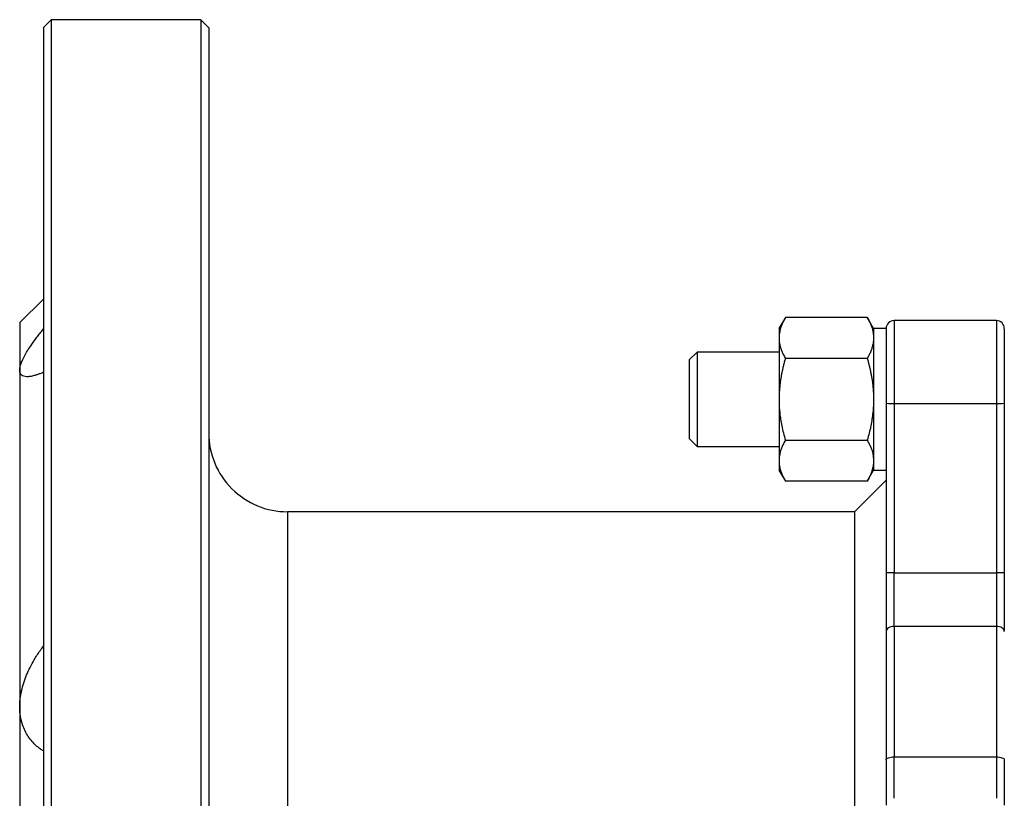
# Model space of a CAD drawing. Header units: millimetres. Extents: x -175 to 298, y -118 to 164.
# Tile 9 of 12: x -175 to -50, y 19 to 118. Entities that reach past the tile are written whole.
import ezdxf

# ---------------------------------------------------------------- set-up
doc = ezdxf.new("R2010")
doc.units = ezdxf.units.MM

msp = doc.modelspace()

# ---------------------------------------------------------------- linework, layer by layer
at = {"color": 7, "linetype": 'Continuous', "lineweight": 25}
for p, q in [((-171, 117.5), (-172.01, 116.49)), ((-150.99, 116.49), (-152, 117.5)), ((-151.99, 117.5), (-171, 117.5)), ((-172, 82), (-175.01, 78.99)), ((-77.79, 79.68), (-78.61, 78.27)), ((-67.4, 79.67), (-77.8, 79.67)), ((-66.6, 78.28), (-67.41, 79.68)), ((-50.99, 79.28), (-64, 79.28)), ((-65, 78.28), (-66.6, 78.28)), ((-89, 75.29), (-90.01, 74.28)), ((-78.6, 75.28), (-89, 75.28)), ((-67.4, 74.48), (-77.8, 74.48)), ((-65, 68.76), (-65, 47.28)), ((-50, 68.76), (-50, 47.28)), ((-51, 68.71), (-64, 68.71)), ((-64, 68.71), (-64, 47.23)), ((-51, 68.71), (-51, 47.23)), ((-90.01, 64.29), (-89, 63.28)), ((-77.8, 64.09), (-67.4, 64.09)), ((-89, 63.28), (-78.6, 63.28)), ((-78.61, 60.29), (-77.79, 58.88)), ((-67.41, 58.88), (-66.6, 60.28)), ((-66.6, 60.28), (-65, 60.28)), ((-67.4, 58.89), (-77.8, 58.89)), ((-65, 59.01), (-69.01, 54.99)), ((-69, 55), (-141, 55)), ((-64, 47.23), (-51, 47.23)), ((-51, 40.43), (-64, 40.43)), ((-64, 23.86), (-51, 23.86))]:
    msp.add_line(p, q, dxfattribs=at)
for centre, radius, start, end in [((-64, 78.28), 1, 89.6761, 180), ((-51, 78.28), 1, 0, 90), ((-141, 65), 10, 180, 270.0238)]:
    msp.add_arc(centre, radius, start, end, dxfattribs=at)
for points, knots in [([(-172, 116.5), (-172, 116.5), (-172, 115.75), (-172, 112.77), (-172, 110.55), (-172, 104.71), (-172, 101.1), (-172, 92.63), (-172, 87.77), (-172, 76.99), (-172, 71.06), (-172, 58.38), (-172, 51.63), (-172, 37.54), (-172, 30.21), (-172, 15.25), (-172, 7.62), (-172, -7.62), (-172, -15.25), (-172, -30.21), (-172, -37.54), (-172, -51.63), (-172, -58.38), (-172, -71.06), (-172, -76.99), (-172, -87.77), (-172, -92.63), (-172, -101.1), (-172, -104.71), (-172, -110.55), (-172, -112.77), (-172, -115.75), (-172, -116.5), (-172, -116.5)], [0, 0, 0, 0, 0.0625, 0.0625, 0.125, 0.125, 0.1875, 0.1875, 0.25, 0.25, 0.3125, 0.3125, 0.375, 0.375, 0.4375, 0.4375, 0.5, 0.5, 0.5625, 0.5625, 0.625, 0.625, 0.6875, 0.6875, 0.75, 0.75, 0.8125, 0.8125, 0.875, 0.875, 0.9375, 0.9375, 1, 1, 1, 1]), ([(-171, 117.5), (-171, 117.5), (-171, 116.74), (-171, 113.74), (-171, 111.5), (-171, 105.61), (-171, 101.97), (-171, 93.43), (-171, 88.52), (-171, 77.65), (-171, 71.67), (-171, 58.89), (-171, 52.07), (-171, 37.86), (-171, 30.47), (-171, 15.38), (-171, 7.69), (-171, 0)], [0, 0, 0, 0, 0.125, 0.125, 0.25, 0.25, 0.375, 0.375, 0.5, 0.5, 0.625, 0.625, 0.75, 0.75, 0.875, 0.875, 1, 1, 1, 1]), ([(-152, 117.5), (-152, 117.5), (-152, 116.74), (-152, 113.74), (-152, 111.5), (-152, 105.61), (-152, 101.97), (-152, 93.43), (-152, 88.52), (-152, 77.65), (-152, 71.67), (-152, 58.89), (-152, 52.07), (-152, 37.86), (-152, 30.47), (-152, 15.38), (-152, 7.69), (-152, 0)], [0, 0, 0, 0, 0.125, 0.125, 0.25, 0.25, 0.375, 0.375, 0.5, 0.5, 0.625, 0.625, 0.75, 0.75, 0.875, 0.875, 1, 1, 1, 1]), ([(-151, 116.5), (-151, 116.5), (-151, 116.5), (-151, 116.48), (-151, 116.46), (-151, 116.43), (-151, 116.39), (-151, 116.33), (-151, 116.27), (-151, 116.2), (-151, 116.13), (-151, 116.04), (-151, 115.79), (-151, 115.29), (-151, 114.31), (-151, 113.05), (-151, 111.53), (-151, 109.73), (-151, 106.99), (-151, 102.91), (-151, 97.02), (-151, 90.2), (-151, 82.51), (-151, 74.03), (-151, 64.83), (-151, 55.01), (-151, 44.65), (-151, 33.87), (-151, 22.76), (-151, 11.44), (-151, 0), (-151, -11.44), (-151, -22.76), (-151, -33.87), (-151, -44.65), (-151, -55.01), (-151, -64.83), (-151, -74.03), (-151, -82.51), (-151, -90.2), (-151, -97.02), (-151, -102.91), (-151, -106.99), (-151, -109.73), (-151, -111.53), (-151, -113.05), (-151, -114.31), (-151, -115.29), (-151, -115.83), (-151, -116.12), (-151, -116.26), (-151, -116.37), (-151, -116.44), (-151, -116.49), (-151, -116.5), (-151, -116.5)], [0, 0, 0, 0, 0.002843, 0.005686, 0.008527, 0.011368, 0.014209, 0.01705, 0.01989, 0.022732, 0.025573, 0.028416, 0.03126, 0.046888, 0.062517, 0.078145, 0.093774, 0.109401, 0.125031, 0.156278, 0.187526, 0.218773, 0.25002, 0.281268, 0.312515, 0.343763, 0.37501, 0.406258, 0.437505, 0.468753, 0.5, 0.531248, 0.562495, 0.593743, 0.62499, 0.656237, 0.687485, 0.718732, 0.74998, 0.781227, 0.812475, 0.843722, 0.87497, 0.890597, 0.906227, 0.921854, 0.937483, 0.953111, 0.96874, 0.973952, 0.979161, 0.984369, 0.989578, 0.994787, 1, 1, 1, 1]), ([(-175, 79), (-175, 79), (-175, 78.49), (-175, 76.47), (-175, 74.97), (-175, 72.99)], [0, 0, 0, 0, 0.5, 0.5, 1, 1, 1, 1]), ([(-77.8, 79.67), (-77.84, 79.6), (-77.93, 79.44), (-78.05, 79.21), (-78.15, 78.99), (-78.25, 78.76), (-78.33, 78.54), (-78.42, 78.29), (-78.49, 78.01), (-78.55, 77.7), (-78.59, 77.39), (-78.6, 77.18), (-78.6, 77.08)], [0, 0, 0, 0, 0.092233, 0.182434, 0.270639, 0.356884, 0.441212, 0.523664, 0.645015, 0.764738, 0.883007, 1, 1, 1, 1]), ([(-67.4, 79.67), (-67.36, 79.6), (-67.27, 79.45), (-67.16, 79.22), (-67.05, 78.99), (-66.95, 78.77), (-66.87, 78.55), (-66.78, 78.3), (-66.71, 78.01), (-66.65, 77.7), (-66.61, 77.39), (-66.6, 77.18), (-66.6, 77.08)], [0, 0, 0, 0, 0.090846, 0.179981, 0.267629, 0.354036, 0.439473, 0.524233, 0.644947, 0.763666, 0.881596, 1, 1, 1, 1]), ([(-175, 72.99), (-175, 73.02), (-175, 73.09), (-174.99, 73.2), (-174.97, 73.32), (-174.94, 73.44), (-174.91, 73.56), (-174.87, 73.7), (-174.82, 73.84), (-174.72, 74.12), (-174.51, 74.58), (-174.14, 75.24), (-173.69, 75.95), (-173.24, 76.6), (-172.81, 77.19), (-172.42, 77.7), (-172.14, 78.04), (-172, 78.22)], [0, 0, 0, 0, 0.031111, 0.062167, 0.093219, 0.124315, 0.155504, 0.186835, 0.218356, 0.250114, 0.373253, 0.500051, 0.6228, 0.749983, 0.831457, 0.9147, 1, 1, 1, 1]), ([(-78.6, 78.28), (-78.6, 78.28), (-78.6, 78.18), (-78.6, 77.77), (-78.6, 77.47), (-78.6, 77.08)], [0, 0, 0, 0, 0.5, 0.5, 1, 1, 1, 1]), ([(-66.6, 78.28), (-66.6, 78.28), (-66.6, 78.18), (-66.6, 77.77), (-66.6, 77.47), (-66.6, 77.08)], [0, 0, 0, 0, 0.5, 0.5, 1, 1, 1, 1]), ([(-65, 78.25), (-65, 78.21), (-65, 78.12), (-65, 77.17), (-65, 75.64), (-65, 73.61), (-65, 71.26), (-65, 69.59), (-65, 68.76)], [0, 0, 0, 0, 0.151975, 0.32158, 0.491185, 0.66079, 0.830395, 1, 1, 1, 1]), ([(-50, 78.25), (-50, 78.21), (-50, 78.13), (-50, 77.17), (-50, 75.64), (-50, 73.61), (-50, 71.26), (-50, 69.59), (-50, 68.76)], [0, 0, 0, 0, 0.152516, 0.322013, 0.49151, 0.661006, 0.830503, 1, 1, 1, 1]), ([(-78.6, 77.08), (-78.6, 77.02), (-78.6, 76.9), (-78.59, 76.72), (-78.57, 76.55), (-78.54, 76.37), (-78.5, 76.19), (-78.46, 76.01), (-78.38, 75.74), (-78.25, 75.39), (-78.05, 74.94), (-77.88, 74.63), (-77.8, 74.48)], [0, 0, 0, 0, 0.066601, 0.133603, 0.201039, 0.268944, 0.337349, 0.406287, 0.475788, 0.642692, 0.817324, 1, 1, 1, 1]), ([(-78.6, 77.08), (-78.6, 76.68), (-78.6, 76.2), (-78.6, 75.09), (-78.6, 74.46), (-78.6, 73.1), (-78.6, 72.37), (-78.6, 70.85), (-78.6, 70.07), (-78.6, 69.28)], [0, 0, 0, 0, 0.25, 0.25, 0.5, 0.5, 0.75, 0.75, 1, 1, 1, 1]), ([(-66.6, 77.08), (-66.6, 77.01), (-66.6, 76.87), (-66.62, 76.66), (-66.65, 76.45), (-66.69, 76.24), (-66.74, 76.03), (-66.82, 75.75), (-66.95, 75.38), (-67.15, 74.93), (-67.32, 74.63), (-67.4, 74.48)], [0, 0, 0, 0, 0.079151, 0.157899, 0.236627, 0.315707, 0.395503, 0.476361, 0.646361, 0.82022, 1, 1, 1, 1]), ([(-66.6, 77.08), (-66.6, 76.68), (-66.6, 76.2), (-66.6, 75.09), (-66.6, 74.46), (-66.6, 73.1), (-66.6, 72.37), (-66.6, 70.85), (-66.6, 70.07), (-66.6, 69.28)], [0, 0, 0, 0, 0.25, 0.25, 0.5, 0.5, 0.75, 0.75, 1, 1, 1, 1]), ([(-89, 75.28), (-89, 75.28), (-89, 75.13), (-89, 74.52), (-89, 74.08), (-89, 72.97), (-89, 72.3), (-89, 70.85), (-89, 70.07), (-89, 69.28)], [0, 0, 0, 0, 0.25, 0.25, 0.5, 0.5, 0.75, 0.75, 1, 1, 1, 1]), ([(-90, 74.28), (-90, 74.28), (-90, 74.15), (-90, 73.65), (-90, 73.28), (-90, 72.35), (-90, 71.8), (-90, 70.59), (-90, 69.94), (-90, 68.63), (-90, 67.97), (-90, 66.76), (-90, 66.21), (-90, 65.28), (-90, 64.91), (-90, 64.41), (-90, 64.28), (-90, 64.28)], [0, 0, 0, 0, 0.125, 0.125, 0.25, 0.25, 0.375, 0.375, 0.5, 0.5, 0.625, 0.625, 0.75, 0.75, 0.875, 0.875, 1, 1, 1, 1]), ([(-77.8, 74.48), (-77.84, 74.32), (-77.93, 74.01), (-78.05, 73.55), (-78.15, 73.1), (-78.25, 72.65), (-78.33, 72.22), (-78.42, 71.72), (-78.49, 71.15), (-78.55, 70.52), (-78.59, 69.9), (-78.6, 69.49), (-78.6, 69.28)], [0, 0, 0, 0, 0.0922334, 0.1824346, 0.270639, 0.3568845, 0.4412117, 0.5236638, 0.6450147, 0.7647383, 0.8830072, 1, 1, 1, 1]), ([(-67.4, 74.48), (-67.36, 74.32), (-67.27, 74.02), (-67.16, 73.56), (-67.05, 73.11), (-66.95, 72.67), (-66.87, 72.22), (-66.78, 71.72), (-66.71, 71.15), (-66.65, 70.53), (-66.61, 69.91), (-66.6, 69.49), (-66.6, 69.28)], [0, 0, 0, 0, 0.090846, 0.179981, 0.267629, 0.354036, 0.439473, 0.524233, 0.644947, 0.763666, 0.881596, 1, 1, 1, 1]), ([(-172, 72.71), (-172.07, 72.68), (-172.21, 72.62), (-172.42, 72.54), (-172.61, 72.46), (-172.81, 72.4), (-172.99, 72.34), (-173.29, 72.25), (-173.69, 72.16), (-174.14, 72.14), (-174.51, 72.2), (-174.74, 72.33), (-174.87, 72.48), (-174.95, 72.62), (-174.99, 72.79), (-175, 72.92), (-175, 72.99)], [0, 0, 0, 0, 0.042916, 0.085285, 0.127142, 0.168521, 0.20946, 0.249995, 0.3772, 0.499987, 0.626792, 0.74995, 0.81321, 0.875714, 0.937846, 1, 1, 1, 1]), ([(-175, 72.99), (-175, 71.01), (-175, 68.56), (-175, 62.81), (-175, 59.52), (-175, 52.21), (-175, 48.19), (-175, 39.59), (-175, 35.01), (-175, 30.23)], [0, 0, 0, 0, 0.25, 0.25, 0.5, 0.5, 0.75, 0.75, 1, 1, 1, 1]), ([(-89, 69.28), (-89, 68.5), (-89, 67.71), (-89, 66.26), (-89, 65.59), (-89, 64.48), (-89, 64.04), (-89, 63.44), (-89, 63.28), (-89, 63.28)], [0, 0, 0, 0, 0.25, 0.25, 0.5, 0.5, 0.75, 0.75, 1, 1, 1, 1]), ([(-78.6, 69.28), (-78.6, 69.16), (-78.6, 68.93), (-78.59, 68.58), (-78.57, 68.22), (-78.54, 67.86), (-78.5, 67.5), (-78.46, 67.14), (-78.38, 66.61), (-78.25, 65.9), (-78.05, 65), (-77.88, 64.4), (-77.8, 64.09)], [0, 0, 0, 0, 0.066601, 0.133603, 0.20104, 0.268944, 0.337349, 0.406287, 0.475788, 0.64269, 0.817323, 1, 1, 1, 1]), ([(-78.6, 69.28), (-78.6, 68.5), (-78.6, 67.71), (-78.6, 66.19), (-78.6, 65.46), (-78.6, 64.1), (-78.6, 63.47), (-78.6, 62.36), (-78.6, 61.88), (-78.6, 61.49)], [0, 0, 0, 0, 0.25, 0.25, 0.5, 0.5, 0.75, 0.75, 1, 1, 1, 1]), ([(-66.6, 69.28), (-66.6, 69.14), (-66.6, 68.87), (-66.62, 68.45), (-66.65, 68.03), (-66.69, 67.62), (-66.74, 67.2), (-66.82, 66.62), (-66.95, 65.89), (-67.15, 64.99), (-67.32, 64.39), (-67.4, 64.09)], [0, 0, 0, 0, 0.079151, 0.157899, 0.236627, 0.315707, 0.395503, 0.476361, 0.646361, 0.82022, 1, 1, 1, 1]), ([(-66.6, 69.28), (-66.6, 68.5), (-66.6, 67.71), (-66.6, 66.19), (-66.6, 65.46), (-66.6, 64.1), (-66.6, 63.47), (-66.6, 62.36), (-66.6, 61.88), (-66.6, 61.49)], [0, 0, 0, 0, 0.25, 0.25, 0.5, 0.5, 0.75, 0.75, 1, 1, 1, 1]), ([(-64, 68.71), (-64.26, 68.71), (-64.52, 68.71), (-64.89, 68.73), (-65, 68.75), (-65, 68.76)], [0, 0, 0, 0, 0.5, 0.5, 1, 1, 1, 1]), ([(-50, 68.76), (-50, 68.75), (-50.11, 68.73), (-50.48, 68.71), (-50.74, 68.71), (-51, 68.71)], [0, 0, 0, 0, 0.5, 0.5, 1, 1, 1, 1]), ([(-77.8, 64.09), (-77.84, 64.01), (-77.93, 63.85), (-78.05, 63.62), (-78.15, 63.4), (-78.25, 63.17), (-78.33, 62.96), (-78.42, 62.71), (-78.49, 62.42), (-78.55, 62.11), (-78.59, 61.8), (-78.6, 61.59), (-78.6, 61.49)], [0, 0, 0, 0, 0.092233, 0.182434, 0.270639, 0.356884, 0.441212, 0.523664, 0.645015, 0.764738, 0.883007, 1, 1, 1, 1]), ([(-67.4, 64.09), (-67.36, 64.01), (-67.27, 63.86), (-67.16, 63.63), (-67.05, 63.4), (-66.95, 63.18), (-66.87, 62.96), (-66.78, 62.71), (-66.71, 62.42), (-66.65, 62.11), (-66.61, 61.8), (-66.6, 61.59), (-66.6, 61.49)], [0, 0, 0, 0, 0.090846, 0.179981, 0.267629, 0.354036, 0.439473, 0.524233, 0.644947, 0.763666, 0.881596, 1, 1, 1, 1]), ([(-78.6, 61.49), (-78.6, 61.43), (-78.6, 61.31), (-78.59, 61.14), (-78.57, 60.96), (-78.54, 60.78), (-78.5, 60.6), (-78.46, 60.42), (-78.38, 60.15), (-78.25, 59.8), (-78.05, 59.35), (-77.88, 59.04), (-77.8, 58.89)], [0, 0, 0, 0, 0.066601, 0.133603, 0.201039, 0.268944, 0.337349, 0.406287, 0.475788, 0.642692, 0.817324, 1, 1, 1, 1]), ([(-78.6, 61.49), (-78.6, 61.1), (-78.6, 60.79), (-78.6, 60.39), (-78.6, 60.28), (-78.6, 60.28)], [0, 0, 0, 0, 0.5, 0.5, 1, 1, 1, 1]), ([(-78.6, 61.49), (-78.6, 61.1), (-78.6, 60.79), (-78.6, 60.39), (-78.6, 60.28), (-78.6, 60.28)], [0, 0, 0, 0, 0.5, 0.5, 1, 1, 1, 1]), ([(-66.6, 61.49), (-66.6, 61.42), (-66.6, 61.28), (-66.62, 61.07), (-66.65, 60.86), (-66.69, 60.66), (-66.74, 60.45), (-66.82, 60.16), (-66.95, 59.79), (-67.15, 59.34), (-67.32, 59.04), (-67.4, 58.89)], [0, 0, 0, 0, 0.079151, 0.157899, 0.236627, 0.315707, 0.395503, 0.476361, 0.646361, 0.82022, 1, 1, 1, 1]), ([(-66.6, 61.49), (-66.6, 61.1), (-66.6, 60.79), (-66.6, 60.39), (-66.6, 60.28), (-66.6, 60.28)], [0, 0, 0, 0, 0.5, 0.5, 1, 1, 1, 1]), ([(-69, 55), (-69, 54.91), (-69, 54.73), (-69, 53.27), (-69, 50.96), (-69, 47.77), (-69, 43.76), (-69, 39), (-69, 33.58), (-69, 27.58), (-69, 21.1), (-69, 15.33), (-69, 11.68), (-69, 10.39)], [0, 0, 0, 0, 0.094835, 0.189671, 0.284506, 0.379341, 0.474176, 0.569012, 0.663847, 0.758682, 0.853518, 0.948353, 1, 1, 1, 1]), ([(-64, 47.23), (-64.26, 47.23), (-64.52, 47.23), (-64.89, 47.25), (-65, 47.27), (-65, 47.28)], [0, 0, 0, 0, 0.5, 0.5, 1, 1, 1, 1]), ([(-65, 47.28), (-65, 45.95), (-65, 44.6), (-65, 42.05), (-65, 40.85), (-65, 39.81)], [0, 0, 0, 0, 0.5, 0.5, 1, 1, 1, 1]), ([(-64, 40.43), (-64, 41.38), (-64, 42.47), (-64, 44.79), (-64, 46.01), (-64, 47.23)], [0, 0, 0, 0, 0.5, 0.5, 1, 1, 1, 1]), ([(-50, 47.28), (-50, 47.27), (-50.11, 47.25), (-50.48, 47.23), (-50.74, 47.23), (-51, 47.23)], [0, 0, 0, 0, 0.5, 0.5, 1, 1, 1, 1]), ([(-51, 47.23), (-51, 46.01), (-51, 44.79), (-51, 42.47), (-51, 41.38), (-51, 40.43)], [0, 0, 0, 0, 0.5, 0.5, 1, 1, 1, 1]), ([(-50, 47.28), (-50, 47.17), (-50, 46.95), (-50, 46.62), (-50, 46.29), (-50, 45.96), (-50, 45.63), (-50, 45.08), (-50, 44.31), (-50, 43.35), (-50, 42.41), (-50, 41.61), (-50, 40.94), (-50, 40.38), (-50, 40.02), (-50, 39.85)], [0, 0, 0, 0, 0.041728, 0.083384, 0.125005, 0.166631, 0.208298, 0.250045, 0.374995, 0.500014, 0.624964, 0.749983, 0.833358, 0.916595, 1, 1, 1, 1]), ([(-64, 40.43), (-64.26, 40.43), (-64.52, 40.36), (-64.89, 40.13), (-65, 39.97), (-65, 39.81)], [0, 0, 0, 0, 0.5, 0.5, 1, 1, 1, 1]), ([(-64, 40.43), (-64, 37.92), (-64, 35.27), (-64, 29.73), (-64, 26.84), (-64, 23.86)], [0, 0, 0, 0, 0.5, 0.5, 1, 1, 1, 1]), ([(-51, 40.43), (-51, 37.92), (-51, 35.27), (-51, 29.73), (-51, 26.84), (-51, 23.86)], [0, 0, 0, 0, 0.5, 0.5, 1, 1, 1, 1]), ([(-50, 39.81), (-50, 39.97), (-50.11, 40.13), (-50.48, 40.36), (-50.74, 40.43), (-51, 40.43)], [0, 0, 0, 0, 0.5, 0.5, 1, 1, 1, 1]), ([(-65, 39.81), (-65, 37.34), (-65, 34.73), (-65, 29.27), (-65, 26.43), (-65, 23.5)], [0, 0, 0, 0, 0.5, 0.5, 1, 1, 1, 1]), ([(-175, 30.23), (-175, 30.31), (-175, 30.48), (-174.99, 30.73), (-174.97, 30.98), (-174.94, 31.23), (-174.91, 31.48), (-174.87, 31.74), (-174.82, 32), (-174.72, 32.51), (-174.51, 33.27), (-174.14, 34.27), (-173.69, 35.24), (-173.24, 36.07), (-172.81, 36.77), (-172.42, 37.35), (-172.14, 37.72), (-172, 37.91)], [0, 0, 0, 0, 0.031106, 0.062158, 0.093204, 0.124295, 0.15548, 0.186806, 0.218322, 0.250074, 0.373232, 0.500049, 0.622798, 0.74998, 0.831455, 0.914699, 1, 1, 1, 1]), ([(-172, 24.61), (-172.07, 24.65), (-172.21, 24.74), (-172.42, 24.89), (-172.61, 25.04), (-172.81, 25.2), (-172.99, 25.36), (-173.29, 25.66), (-173.69, 26.11), (-174.14, 26.78), (-174.51, 27.52), (-174.74, 28.22), (-174.87, 28.81), (-174.95, 29.27), (-174.99, 29.74), (-175, 30.07), (-175, 30.23)], [0, 0, 0, 0, 0.042917, 0.085288, 0.127147, 0.168528, 0.209468, 0.250005, 0.377202, 0.499982, 0.626788, 0.749946, 0.813208, 0.875712, 0.937845, 1, 1, 1, 1]), ([(-175, 30.23), (-175, 25.46), (-175, 20.48), (-175, 10.34), (-175, 5.17), (-175, -5.17), (-175, -10.34), (-175, -20.48), (-175, -25.46), (-175, -30.23)], [0, 0, 0, 0, 0.25, 0.25, 0.5, 0.5, 0.75, 0.75, 1, 1, 1, 1]), ([(-65, 23.5), (-65, 23.59), (-64.89, 23.69), (-64.52, 23.82), (-64.26, 23.86), (-64, 23.86)], [0, 0, 0, 0, 0.5, 0.5, 1, 1, 1, 1]), ([(-64, 18.6), (-64, 19.15), (-64, 19.89), (-64, 21.68), (-64, 22.73), (-64, 23.86)], [0, 0, 0, 0, 0.5, 0.5, 1, 1, 1, 1]), ([(-51, 23.86), (-51, 22.73), (-51, 21.68), (-51, 19.89), (-51, 19.15), (-51, 18.6)], [0, 0, 0, 0, 0.5, 0.5, 1, 1, 1, 1]), ([(-51, 23.86), (-50.74, 23.86), (-50.48, 23.82), (-50.11, 23.69), (-50, 23.59), (-50, 23.5)], [0, 0, 0, 0, 0.5, 0.5, 1, 1, 1, 1]), ([(-65, 23.5), (-65, 22.25), (-65, 21.1), (-65, 19.13), (-65, 18.31), (-65, 17.71)], [0, 0, 0, 0, 0.5, 0.5, 1, 1, 1, 1]), ([(-50, 23.5), (-50, 23.39), (-50, 23.19), (-50, 22.88), (-50, 22.58), (-50, 22.28), (-50, 21.99), (-50, 21.52), (-50, 20.87), (-50, 20.1), (-50, 19.39), (-50, 18.82), (-50, 18.37), (-50, 18.02), (-50, 17.81), (-50, 17.71)], [0, 0, 0, 0, 0.041729, 0.083385, 0.125006, 0.16663, 0.208298, 0.250046, 0.374995, 0.500014, 0.624964, 0.749983, 0.833358, 0.916594, 1, 1, 1, 1])]:
    msp.add_open_spline(points, degree=3, knots=knots, dxfattribs=at)
at = {"color": 1, "linetype": 'Continuous', "lineweight": 25}
for points, knots in [([(-64, 79.25), (-64, 79.2), (-64, 79.11), (-64, 78.04), (-64, 76.34), (-64, 74.09), (-64, 71.48), (-64, 69.63), (-64, 68.71)], [0, 0, 0, 0, 0.151975, 0.32158, 0.491185, 0.66079, 0.830395, 1, 1, 1, 1]), ([(-51, 79.25), (-51, 79.2), (-51, 79.11), (-51, 78.04), (-51, 76.34), (-51, 74.09), (-51, 71.48), (-51, 69.63), (-51, 68.71)], [0, 0, 0, 0, 0.151975, 0.32158, 0.491185, 0.66079, 0.830395, 1, 1, 1, 1]), ([(-141, 55), (-141, 55), (-141, 54.65), (-141, 53.24), (-141, 52.19), (-141, 49.44), (-141, 47.73), (-141, 43.73), (-141, 41.44), (-141, 36.35), (-141, 33.55), (-141, 27.56), (-141, 24.37), (-141, 17.72), (-141, 14.26), (-141, 7.2), (-141, 3.6), (-141, 0)], [0, 0, 0, 0, 0.125, 0.125, 0.25, 0.25, 0.375, 0.375, 0.5, 0.5, 0.625, 0.625, 0.75, 0.75, 0.875, 0.875, 1, 1, 1, 1])]:
    msp.add_open_spline(points, degree=3, knots=knots, dxfattribs=at)

doc.saveas('drawing.dxf')
